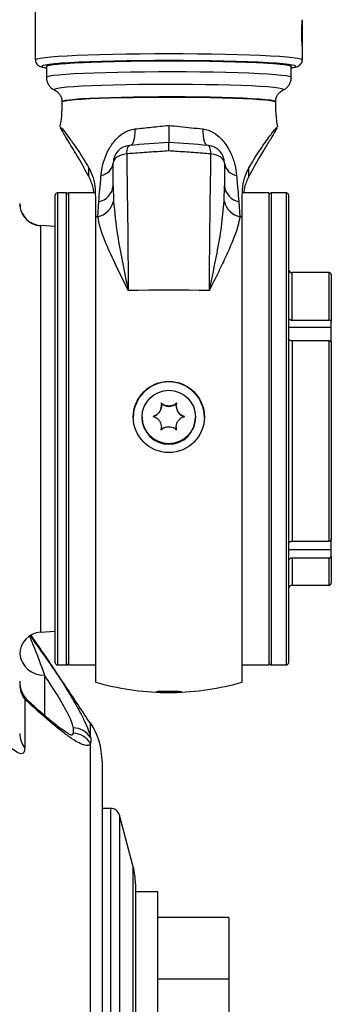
# Model space of a CAD drawing. Extents: x 0 to 8410, y 0 to 5940.
# Tile 35 of 161: x 1464 to 1534, y 2729 to 2950. Entities that reach past the tile are written whole.
import ezdxf

# ---------------------------------------------------------------- set-up
doc = ezdxf.new("R2010")
doc.units = 0
doc.header["$LTSCALE"] = 10
doc.layers.get('0').update_dxf_attribs({"linetype": 'CONTINUOUS'})

msp = doc.modelspace()

# ---------------------------------------------------------------- linework, layer by layer
at = {"color": 7, "linetype": 'CONTINUOUS'}
for p, q in [((1467.64802, 2963.443925), (1467.64802, 2940.921952)), ((1527.648022, 2944.237162), (1527.648022, 2949.59407)), ((1527.648022, 2940.921952), (1527.648022, 2943.956782)), ((1470.148017, 2939.423491), (1470.148017, 2936.926057)), ((1525.148024, 2936.926057), (1525.148024, 2939.423491)), ((1472.00199, 2934.096267), (1472.076734, 2934.063603)), ((1473.648032, 2931.477358), (1473.648032, 2931.366493)), ((1521.64801, 2931.366493), (1521.64801, 2931.477358)), ((1488.824417, 2921.673824), (1488.869002, 2921.67299)), ((1506.471624, 2921.673824), (1506.42704, 2921.67299)), ((1485.148033, 2912.579228), (1485.148033, 2917.686869)), ((1510.148009, 2917.686869), (1510.148009, 2912.579228)), ((1472.148021, 2805.508305), (1472.148021, 2910.508324)), ((1474.648019, 2911.008288), (1472.648015, 2911.008288)), ((1481.11104, 2911.008288), (1475.148013, 2911.008288)), ((1475.148013, 2911.008288), (1475.148013, 2805.126955)), ((1481.148025, 2910.099556), (1481.148025, 2905.624797)), ((1520.148029, 2911.008288), (1514.183124, 2911.008288)), ((1520.148029, 2911.008288), (1520.148029, 2805.126955)), ((1524.048021, 2911.008288), (1520.648023, 2911.008288)), ((1524.548014, 2910.508324), (1524.548014, 2891.183664)), ((1464.16693, 2908.240368), (1464.164545, 2908.270647)), ((1472.148021, 2903.44887), (1468.803337, 2903.682758)), ((1481.148025, 2905.624797), (1481.148025, 2801.154186)), ((1514.148017, 2801.154186), (1514.148017, 2905.624797)), ((1533.648034, 2893.108298), (1525.348028, 2893.108298)), ((1534.148028, 2892.608334), (1534.148028, 2882.115175)), ((1524.548014, 2891.183664), (1524.548014, 2805.508305)), ((1525.348028, 2882.432391), (1533.648034, 2882.432391)), ((1534.148028, 2880.870511), (1534.148028, 2882.115175)), ((1534.148028, 2877.443721), (1534.148028, 2880.870511)), ((1533.648034, 2877.782156), (1525.348028, 2877.782156)), ((1534.148028, 2877.46494), (1534.148028, 2833.188583)), ((1495.988866, 2863.180568), (1495.988866, 2863.238623)), ((1499.331077, 2863.198091), (1499.331077, 2863.139202)), ((1491.648009, 2860.681226), (1491.648009, 2860.635568)), ((1491.648009, 2860.635568), (1491.648009, 2860.562612)), ((1503.648033, 2860.635568), (1503.648033, 2860.681226)), ((1503.648033, 2860.562612), (1503.648033, 2860.635568)), ((1495.964965, 2858.369161), (1495.964965, 2858.428051)), ((1499.307176, 2858.385851), (1499.307176, 2858.327796)), ((1525.348028, 2832.799603), (1533.648034, 2832.799603)), ((1534.148028, 2830.923726), (1534.148028, 2833.188583)), ((1534.148028, 2829.397132), (1534.148028, 2830.923726)), ((1533.648034, 2829.008152), (1525.348028, 2829.008152)), ((1534.148028, 2829.397132), (1534.148028, 2823.408295)), ((1525.348028, 2822.908332), (1533.648034, 2822.908332)), ((1468.799224, 2812.333514), (1472.148021, 2812.56776)), ((1472.648015, 2805.008342), (1474.648019, 2805.008342)), ((1475.148013, 2805.126955), (1475.148013, 2805.008342)), ((1475.148013, 2805.008342), (1481.148025, 2805.008342)), ((1514.148017, 2805.008342), (1520.148029, 2805.008342)), ((1520.148029, 2805.126955), (1520.148029, 2805.008342)), ((1520.648023, 2805.008342), (1524.048021, 2805.008342)), ((1466.103574, 2796.851208), (1466.047605, 2796.900918)), ((1480.051806, 2792.026569), (1480.051508, 2791.856458)), ((1475.270858, 2789.239933), (1475.296607, 2789.242675)), ((1484.611472, 2772.771766), (1482.648035, 2772.771766)), ((1489.641538, 2759.671022), (1486.543944, 2771.287014)), ((1490.148028, 2755.806138), (1490.148028, 2533.021738)), ((1495.148023, 2754.021694), (1490.148028, 2754.021694)), ((1495.148023, 2594.595005), (1495.148023, 2754.021694)), ((1511.148026, 2748.267938), (1495.148023, 2748.267938)), ((1511.148026, 2748.267938), (1511.148026, 2737.838914)), ((1511.148026, 2737.838914), (1511.148026, 2734.417011)), ((1511.148026, 2734.417011), (1495.148023, 2734.417011)), ((1511.148026, 2734.417011), (1511.148026, 2720.855405))]:
    msp.add_line(p, q, dxfattribs=at)
at = {"color": 8, "linetype": 'CONTINUOUS'}
for p, q in [((1471.89801, 2934.201767), (1472.00199, 2934.096267)), ((1479.683568, 2914.708068), (1479.683568, 2916.784098)), ((1515.612473, 2914.708068), (1515.612473, 2916.784098)), ((1485.148033, 2912.579228), (1485.224237, 2909.137894)), ((1510.071804, 2909.137894), (1510.148009, 2912.579228)), ((1472.648015, 2911.008288), (1472.648015, 2805.008342)), ((1474.648019, 2808.403422), (1474.648019, 2911.008288)), ((1520.648023, 2911.008288), (1520.648023, 2805.008342)), ((1524.048021, 2891.499569), (1524.048021, 2911.008288)), ((1481.669059, 2905.63636), (1481.894543, 2909.053137)), ((1513.401499, 2909.053137), (1513.626983, 2905.63636)), ((1468.799224, 2903.624346), (1468.799224, 2812.333514)), ((1525.348028, 2882.432391), (1525.348028, 2893.108298)), ((1533.648034, 2882.432391), (1533.648034, 2893.108298)), ((1524.048021, 2805.008342), (1524.048021, 2891.499569)), ((1524.548014, 2880.870511), (1534.148028, 2880.870511)), ((1525.348028, 2877.782156), (1525.348028, 2832.799603)), ((1533.648034, 2832.799603), (1533.648034, 2877.782156)), ((1524.548014, 2830.923726), (1534.148028, 2830.923726)), ((1525.348028, 2829.008152), (1525.348028, 2822.908332)), ((1533.648034, 2822.908332), (1533.648034, 2829.008152)), ((1474.648019, 2805.008342), (1474.648019, 2808.403422)), ((1469.729473, 2802.678396), (1469.729473, 2793.639948)), ((1476.210376, 2789.69412), (1476.210883, 2790.884306)), ((1484.611472, 2293.27171), (1484.611472, 2772.771766)), ((1486.543944, 2771.287014), (1486.543944, 2294.756402)), ((1489.641538, 2306.372454), (1489.641538, 2759.671022))]:
    msp.add_line(p, q, dxfattribs=at)
at = {"color": 8, "linetype": 'CONTINUOUS', "flags": 128}
for points in [[(1467.648049, 2940.920522), (1467.692008, 2940.995981), (1468.043228, 2941.143324), (1468.741527, 2941.288044), (1469.778707, 2941.428353), (1471.14267, 2941.562821), (1472.817352, 2941.689779), (1474.783173, 2941.807796), (1477.017035, 2941.915323), (1479.492804, 2942.011287), (1482.18139, 2942.094375), (1485.051354, 2942.163755), (1488.068988, 2942.218711), (1491.198918, 2942.258288), (1494.404455, 2942.282249), (1497.648021, 2942.290236), (1500.891586, 2942.282249), (1504.097124, 2942.258288), (1507.227054, 2942.218711), (1510.244688, 2942.163755), (1513.114651, 2942.094375), (1515.803238, 2942.011287), (1518.279006, 2941.915323), (1520.512869, 2941.807796), (1522.47869, 2941.689779), (1524.153372, 2941.562821), (1525.517335, 2941.428353), (1526.554515, 2941.288044), (1527.252813, 2941.143324), (1527.604034, 2940.995981), (1527.648022, 2940.922191)], [(1469.395658, 2939.594437), (1469.327232, 2939.569046), (1469.14803, 2939.423491), (1469.327232, 2939.277937), (1469.862571, 2939.13417), (1470.148017, 2939.082195)], [(1525.451829, 2939.137866), (1525.96881, 2939.277937), (1526.148012, 2939.423491), (1525.96881, 2939.569046), (1525.890937, 2939.597656)], [(1525.148024, 2936.926295), (1525.103172, 2936.997701), (1524.745246, 2937.139918), (1524.034073, 2937.279512), (1522.978922, 2937.414338), (1521.593531, 2937.542846), (1519.895991, 2937.663366), (1517.908415, 2937.774231), (1515.6567, 2937.874009), (1513.170203, 2937.961509), (1510.481378, 2938.035418), (1507.625242, 2938.094904), (1504.63902, 2938.13925), (1501.561692, 2938.167621), (1498.433312, 2938.1799), (1495.29471, 2938.175847), (1492.186775, 2938.155462), (1489.150067, 2938.118984), (1486.224105, 2938.067009), (1483.447095, 2938.000252), (1480.855217, 2937.919428), (1478.482237, 2937.82561), (1476.359119, 2937.72011), (1474.513551, 2937.604238), (1472.969552, 2937.479545), (1471.747299, 2937.347581), (1470.862707, 2937.210132), (1470.327278, 2937.069108), (1470.148017, 2936.926057)], [(1523.263147, 2934.081723), (1523.352792, 2934.132149), (1523.352792, 2934.271266), (1522.991946, 2934.409549), (1522.275349, 2934.544732), (1521.213015, 2934.675266), (1519.819906, 2934.799005), (1518.115511, 2934.9144), (1516.123822, 2935.0199), (1513.872793, 2935.113837), (1511.393984, 2935.194899), (1508.722206, 2935.262133), (1505.894979, 2935.314347), (1502.95197, 2935.351064), (1499.934515, 2935.371568), (1496.884962, 2935.37574), (1493.846109, 2935.363342), (1490.860661, 2935.334732), (1487.970462, 2935.290148), (1485.216131, 2935.230305), (1482.636293, 2935.156037), (1480.267217, 2935.068299), (1478.142103, 2934.968521), (1476.290812, 2934.857895), (1474.739363, 2934.738089), (1473.509451, 2934.610655), (1472.618421, 2934.477617), (1472.078761, 2934.340646), (1471.89801, 2934.201767), (1471.89801, 2934.201767)], [(1521.64801, 2931.477358), (1521.602502, 2931.54483), (1521.23936, 2931.678583), (1520.518621, 2931.809236), (1519.451191, 2931.934883), (1518.053224, 2932.053735), (1516.345968, 2932.163646), (1514.355233, 2932.263305), (1512.111267, 2932.351043), (1509.648015, 2932.425429), (1507.00288, 2932.485511), (1504.215946, 2932.530333), (1501.329412, 2932.559182), (1498.387089, 2932.57158), (1495.433589, 2932.567407), (1492.513617, 2932.546784), (1489.671519, 2932.509829), (1486.950298, 2932.457377), (1484.391262, 2932.389905), (1482.033183, 2932.308723), (1479.911795, 2932.214906), (1478.059282, 2932.109882), (1476.50372, 2931.995322), (1475.268682, 2931.872894), (1474.372884, 2931.744387), (1473.829915, 2931.611945), (1473.648032, 2931.477358), (1473.648032, 2931.477358)], [(1521.64801, 2931.366374), (1521.602502, 2931.433846), (1521.23936, 2931.567599), (1520.518621, 2931.698372), (1519.451191, 2931.824018), (1518.053224, 2931.942751), (1516.345968, 2932.052781), (1514.355233, 2932.152321), (1512.111267, 2932.240059), (1509.648015, 2932.314445), (1507.00288, 2932.374527), (1504.215946, 2932.41935), (1501.329412, 2932.448198), (1498.387089, 2932.460596), (1495.433589, 2932.456543), (1492.513617, 2932.4358), (1489.671519, 2932.398965), (1486.950298, 2932.346393), (1484.391262, 2932.27904), (1482.033183, 2932.197739), (1479.911795, 2932.103922), (1478.059282, 2931.998898), (1476.50372, 2931.884338), (1475.268682, 2931.76191), (1474.372884, 2931.633522), (1473.829915, 2931.500961), (1473.648032, 2931.366493), (1473.648032, 2931.366493)], [(1490.029325, 2925.375749), (1490.010222, 2924.583723), (1489.949008, 2923.848559), (1489.847442, 2923.191001), (1489.708354, 2922.629763), (1489.53571, 2922.180583), (1489.334365, 2921.856214), (1489.162406, 2921.696712)], [(1505.266716, 2925.375749), (1505.28582, 2924.583723), (1505.347034, 2923.848559), (1505.4486, 2923.191001), (1505.587687, 2922.629763), (1505.760332, 2922.180583), (1505.961677, 2921.856214), (1506.133636, 2921.696712)], [(1488.179167, 2919.784595), (1488.218685, 2920.208265), (1488.273998, 2920.58902), (1488.344213, 2920.920302), (1488.428106, 2921.196629), (1488.524278, 2921.413233), (1488.63103, 2921.566297), (1488.746604, 2921.653439), (1488.824417, 2921.673824)], [(1507.116874, 2919.784595), (1507.077356, 2920.208265), (1507.022043, 2920.58902), (1506.951829, 2920.920302), (1506.867936, 2921.196629), (1506.771763, 2921.413233), (1506.665012, 2921.566297), (1506.549438, 2921.653439), (1506.471624, 2921.673824)], [(1488.179167, 2919.784595), (1487.552067, 2919.669439), (1486.968716, 2919.499924), (1486.445089, 2919.280698), (1485.995611, 2919.017722), (1485.632529, 2918.718387), (1485.365858, 2918.390681), (1485.202839, 2918.043663), (1485.148033, 2917.686869)], [(1510.148009, 2917.686869), (1510.093202, 2918.043663), (1509.930184, 2918.390681), (1509.663513, 2918.718387), (1509.300431, 2919.017722), (1508.850952, 2919.280698), (1508.327325, 2919.499924), (1507.743975, 2919.669439), (1507.116874, 2919.784595)], [(1506.763955, 2889.109542), (1504.500677, 2889.125635), (1502.223929, 2889.137198), (1499.93824, 2889.144112), (1497.648021, 2889.146497), (1495.357802, 2889.144112), (1493.072113, 2889.137198), (1490.795364, 2889.125635), (1488.532087, 2889.109542)]]:
    msp.add_lwpolyline(points, dxfattribs=at)
at = {"color": 7, "linetype": 'CONTINUOUS', "flags": 128}
for points in [[(1525.890937, 2939.597656), (1525.433471, 2939.712693), (1524.5487, 2939.852764), (1523.325642, 2939.98747), (1521.779647, 2940.115144), (1519.930204, 2940.233995), (1517.80056, 2940.342714), (1515.417477, 2940.43987), (1512.810936, 2940.524151), (1510.01372, 2940.594723), (1507.060965, 2940.650513), (1503.989866, 2940.690805), (1500.839015, 2940.715243), (1497.648021, 2940.723469), (1494.457027, 2940.715243), (1491.306176, 2940.690805), (1488.235077, 2940.650513), (1485.282322, 2940.594723), (1482.485106, 2940.524151), (1479.878565, 2940.43987), (1477.495482, 2940.342714), (1475.365838, 2940.233995), (1473.516395, 2940.115144), (1471.9704, 2939.98747), (1470.747342, 2939.852764), (1469.862571, 2939.712693), (1469.395658, 2939.594437)], [(1470.148017, 2939.423491), (1470.248898, 2939.53078), (1470.695754, 2939.67252), (1471.49398, 2939.811041), (1472.633144, 2939.944555), (1474.098434, 2940.071155), (1475.870719, 2940.189411), (1477.9269, 2940.297653), (1480.240186, 2940.39457), (1482.780387, 2940.478732), (1485.514452, 2940.549065), (1488.406649, 2940.604855), (1491.419365, 2940.645267), (1494.513264, 2940.669586), (1497.648021, 2940.677811)], [(1470.148017, 2939.423491), (1470.327278, 2939.566423), (1470.862707, 2939.707567), (1471.747299, 2939.845015), (1472.969552, 2939.976861), (1474.513551, 2940.101673), (1476.359119, 2940.217544), (1478.482237, 2940.323045), (1480.855217, 2940.416743), (1483.447095, 2940.497686), (1486.224105, 2940.564443), (1489.150067, 2940.616419), (1492.186775, 2940.652778), (1495.29471, 2940.673162), (1498.433312, 2940.677335), (1501.561692, 2940.665056), (1504.63902, 2940.636565), (1507.625242, 2940.592338), (1510.481378, 2940.532853), (1513.170203, 2940.458943), (1515.6567, 2940.371444), (1517.908415, 2940.271665), (1519.895991, 2940.160801), (1521.593531, 2940.04028), (1522.978922, 2939.911773), (1524.034073, 2939.776828), (1524.745246, 2939.637353), (1525.103172, 2939.495136), (1525.148024, 2939.423491)], [(1497.648021, 2940.677811), (1500.782778, 2940.669586), (1503.876676, 2940.645267), (1506.889393, 2940.604855), (1509.781589, 2940.549065), (1512.515654, 2940.478732), (1515.055855, 2940.39457), (1517.369141, 2940.297653), (1519.425323, 2940.189411), (1521.197607, 2940.071155), (1522.662898, 2939.944555), (1523.802062, 2939.811041), (1524.600288, 2939.67252), (1525.047144, 2939.53078), (1525.148024, 2939.423491)], [(1525.148024, 2939.082195), (1525.433471, 2939.13417), (1525.451829, 2939.137866)], [(1495.964965, 2858.369161), (1495.960017, 2858.212163), (1495.883008, 2857.734968)], [(1499.382963, 2857.717563), (1499.310692, 2858.195593), (1499.307176, 2858.327796)], [(1500.479092, 2798.937609), (1500.287911, 2798.984219), (1499.740204, 2799.024512), (1498.909941, 2799.053122), (1497.909238, 2799.066116), (1496.87325, 2799.061825), (1495.941927, 2799.040605), (1495.241007, 2799.005558), (1494.865169, 2798.961331), (1494.865169, 2798.913886), (1495.241007, 2798.86954), (1495.941927, 2798.834493), (1496.87325, 2798.813392), (1497.909238, 2798.808982), (1498.909941, 2798.821976), (1499.740204, 2798.850586), (1500.287911, 2798.890879), (1500.479092, 2798.937609)]]:
    msp.add_lwpolyline(points, dxfattribs=at)
at = {"color": 7, "linetype": 'CONTINUOUS'}
for centre, radius in [((1497.653801, 2860.68482), 7.994206), ((1497.643092, 2860.67839), 5.995555)]:
    msp.add_circle(centre, radius, dxfattribs=at)
for centre, radius, start, end in [((1489.148021, 2917.686899), 4, 94.64037345, 180), ((1506.148021, 2917.686899), 4, 0, 85.35962655), ((1472.648021, 2910.508296), 0.5, 90, 180), ((1474.648021, 2910.508296), 0.5, 0, 90), ((1520.648021, 2910.508296), 0.5, 90, 180), ((1524.048021, 2910.508296), 0.5, 0, 90), ((1469.14788, 2908.670882), 5, 180.77561899, 186.33574848), ((1469.14788, 2908.670882), 5, 186.33574848, 266.03621785), ((1525.348021, 2893.908296), 0.8, 180, 270), ((1533.648021, 2892.608296), 0.5, 0, 90), ((1497.648021, 2860.556287), 7.999989, 0.04530413, 179.95469587), ((1497.671886, 2865.569925), 2.501822, 225.33095701, 314.10311034), ((1493.49063, 2863.181646), 2.498236, 285.25764868, 359.97527077), ((1501.828747, 2863.13988), 2.49767, 180.01556377, 254.18319123), ((1497.648021, 2860.64032), 6.000014, 180.04537266, 359.95462734), ((1497.648021, 2860.567324), 6.000014, 180.04499281, 359.95500719), ((1525.348021, 2822.108296), 0.8, 90, 180), ((1533.648021, 2823.408296), 0.5, 270, 360), ((1469.148021, 2807.345721), 5, 94, 180), ((1472.648021, 2805.508296), 0.5, 180, 270), ((1474.648021, 2805.508296), 0.5, 270, 360), ((1520.648021, 2805.508296), 0.5, 180, 270), ((1524.048021, 2805.508296), 0.5, 270, 0), ((1470.146983, 2801.300338), 5.998958, 179.39200989, 226.98025137), ((1497.648021, 2858.008296), 59.2, 253.81640058, 269.17586442), ((1497.648021, 2858.008296), 59.2, 270.82413558, 286.18359942), ((1466.648128, 2783.304086), 15.999907, 359.99978344, 33.04668991), ((1484.611464, 2770.771738), 2, 14.93141718, 90), ((1475.148021, 2755.806083), 15, 0, 14.93141718)]:
    msp.add_arc(centre, radius, start, end, dxfattribs=at)
at = {"color": 8, "linetype": 'CONTINUOUS'}
for centre, radius, start, end in [((1481.921532, 2918.184547), 3.275212, 279.09797907, 350.10600334), ((1513.37451, 2918.184547), 3.275212, 189.89399666, 260.90202093), ((1481.180782, 2912.975744), 3.987017, 280.31275615, 354.29240309), ((1514.115259, 2912.975744), 3.987017, 185.70759691, 259.68724385), ((1469.144368, 2908.608744), 4.996334, 180.03440575, 266.03887815), ((1480.522211, 2910.356367), 4.857337, 283.65683847, 345.47206875), ((1514.77383, 2910.356367), 4.857337, 194.52793125, 256.34316153), ((1491.87059, 2434.218227), 471.528501, 91.23969241, 91.30301923), ((1503.425452, 2434.218227), 471.528501, 88.69698077, 88.76030759), ((1469.543308, 2808.101652), 5.42645, 186.14479563, 271.96603985), ((1469.589022, 2800.652025), 5.44101, 180.16893009, 217.69357033), ((1475.946813, 2785.931614), 4.959727, 34.17102879, 86.94797096), ((1469.223396, 2789.597727), 5.075437, 180.31274475, 219.07891306), ((1475.836489, 2784.675855), 5.032174, 33.15136501, 85.73904301)]:
    msp.add_arc(centre, radius, start, end, dxfattribs=at)
at = {"color": 7, "linetype": 'CONTINUOUS'}
for centre, major_axis, start_param, end_param in [((1496.185913, 2920.840592), (30.371991, 2.126001), 1.5194630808, 1.8109236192), ((1499.110129, 2920.840592), (30.371991, -2.126001), 1.3306690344, 1.6221295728)]:
    msp.add_ellipse(centre, major_axis=major_axis, ratio=0.0453560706, start_param=start_param, end_param=end_param, dxfattribs=at)
for points, knots in [([(1527.644267, 2943.956782), (1527.645297, 2943.951503), (1527.649357, 2943.930685), (1527.621908, 2944.240482), (1527.573283, 2944.851766), (1527.522122, 2945.719392), (1527.493708, 2946.716873), (1527.4999, 2947.736089), (1527.538055, 2948.662785), (1527.590714, 2949.3883), (1527.637951, 2949.860561), (1527.644577, 2949.894278), (1527.647873, 2949.911048)], [0, 0, 0, 0, 0.0362897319, 0.1430965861, 0.250098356, 0.3575648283, 0.4650550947, 0.5720759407, 0.6788732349, 0.7860376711, 0.8935837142, 1, 1, 1, 1]), ([(1467.674156, 2940.897037), (1467.689808, 2940.69919), (1467.722004, 2940.292191), (1468.049422, 2939.845523), (1468.374211, 2939.575059), (1468.688715, 2939.40937), (1469.058103, 2939.276452), (1469.486845, 2939.168086), (1469.935444, 2939.100508), (1470.148017, 2939.068486)], [0, 0, 0, 0, 0.0849679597, 0.1747904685, 0.265556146, 0.3729806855, 0.5225744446, 0.7737673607, 1, 1, 1, 1]), ([(1525.743207, 2939.174463), (1525.959696, 2939.218412), (1526.295508, 2939.286585), (1526.700609, 2939.450174), (1527.07566, 2939.676449), (1527.434439, 2940.079771), (1527.663442, 2940.563953), (1527.625944, 2940.854168), (1527.616908, 2940.924098)], [0, 0, 0, 0, 0.3663063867, 0.5682037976, 0.712767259, 0.8361627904, 0.9605221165, 1, 1, 1, 1]), ([(1470.148017, 2936.926057), (1470.177129, 2936.607301), (1470.232102, 2936.005372), (1470.616737, 2935.243499), (1471.087135, 2934.686754), (1471.575226, 2934.313852), (1471.964198, 2934.104355), (1472.150964, 2934.034705), (1472.226908, 2934.006383)], [0, 0, 0, 0, 0.2053374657, 0.3877525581, 0.5540837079, 0.7147779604, 0.8840199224, 1, 1, 1, 1]), ([(1523.245921, 2934.079339), (1523.359206, 2934.130852), (1523.610181, 2934.244975), (1524.11598, 2934.598114), (1524.653922, 2935.18428), (1525.023411, 2935.97278), (1525.194447, 2936.604495), (1525.143922, 2936.922287), (1525.141826, 2936.935474)], [0, 0, 0, 0, 0.1625350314, 0.3600840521, 0.5605891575, 0.7720640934, 0.9905417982, 1, 1, 1, 1]), ([(1472.134521, 2934.027244), (1472.160491, 2934.015295), (1472.266013, 2933.966742), (1472.620115, 2933.733873), (1473.105335, 2933.236045), (1473.510845, 2932.501917), (1473.642388, 2931.868987), (1473.647397, 2931.521436), (1473.648032, 2931.477358)], [0, 0, 0, 0, 0.0683265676, 0.2776263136, 0.4906316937, 0.721924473, 0.964732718, 1, 1, 1, 1]), ([(1521.68267, 2931.477954), (1521.674112, 2931.602889), (1521.644943, 2932.028733), (1521.877655, 2932.693815), (1522.278158, 2933.339671), (1522.720428, 2933.762798), (1523.073051, 2933.991674), (1523.198205, 2934.04812), (1523.252358, 2934.072544)], [0, 0, 0, 0, 0.0933038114, 0.3180274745, 0.5135635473, 0.6928084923, 0.8670796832, 1, 1, 1, 1]), ([(1473.648032, 2931.366493), (1473.627777, 2930.315337), (1473.591926, 2928.454833), (1473.301, 2926.617931), (1473.174443, 2925.81885)], [0, 0, 0, 0, 0.5649843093, 1, 1, 1, 1]), ([(1522.105982, 2925.820281), (1521.953643, 2926.851158), (1521.681784, 2928.690817), (1521.680702, 2930.54989), (1521.680226, 2931.367208)], [0, 0, 0, 0, 0.56036279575, 1, 1, 1, 1]), ([(1479.683568, 2914.708068), (1478.903826, 2916.130543), (1477.73081, 2918.270463), (1476.19829, 2920.814355), (1475.136868, 2922.553155), (1474.214865, 2924.053533), (1473.552131, 2925.164273), (1473.205873, 2925.79041), (1473.250341, 2925.802438), (1473.264744, 2925.806333)], [0, 0, 0, 0, 0.2637511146, 0.3967773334, 0.5305987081, 0.6646456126, 0.8012609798, 0.9356295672, 1, 1, 1, 1]), ([(1473.402789, 2925.739338), (1473.465904, 2925.676636), (1473.629034, 2925.514577), (1474.315322, 2924.656292), (1475.529038, 2923.024195), (1477.457841, 2920.274767), (1478.869784, 2917.965396), (1479.683568, 2916.634371)], [0, 0, 0, 0, 0.0867128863, 0.224118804, 0.451023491, 0.6835928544, 1, 1, 1, 1]), ([(1497.648021, 2926.167895), (1497.648021, 2926.156767), (1497.648021, 2925.543092), (1497.648021, 2924.424083), (1497.648021, 2923.169342), (1497.648021, 2922.376683), (1497.648021, 2922.317635), (1497.648021, 2922.28811)], [0, 0, 0, 0, 0.00495475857, 0.27322777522, 0.51568928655, 0.75783739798, 1, 1, 1, 1]), ([(1515.612473, 2916.634371), (1516.39244, 2917.913926), (1517.56579, 2919.838836), (1519.096722, 2922.06696), (1520.163159, 2923.561721), (1521.0661, 2924.762018), (1521.680284, 2925.535108), (1521.829344, 2925.672705), (1521.878799, 2925.718357)], [0, 0, 0, 0, 0.3034803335, 0.4565432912, 0.6105218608, 0.764757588, 0.9219504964, 1, 1, 1, 1]), ([(1522.01139, 2925.674846), (1521.91735, 2925.495041), (1521.726988, 2925.131065), (1520.986466, 2923.898008), (1519.765142, 2921.909311), (1517.838885, 2918.758261), (1516.426507, 2916.188922), (1515.612473, 2914.708068)], [0, 0, 0, 0, 0.1280734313, 0.2592568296, 0.4758876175, 0.697924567, 1, 1, 1, 1]), ([(1497.648021, 2920.424272), (1497.648021, 2920.433779), (1497.648021, 2920.492372), (1497.648021, 2920.924589), (1497.648021, 2921.618405), (1497.648021, 2922.253895), (1497.648021, 2922.301579), (1497.648021, 2922.325422)], [0, 0, 0, 0, 0.007897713, 0.0486741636, 0.3661801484, 0.6830798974, 1, 1, 1, 1]), ([(1479.683568, 2916.634371), (1480.033798, 2915.904679), (1480.743536, 2914.425963), (1481.105722, 2912.113193), (1481.135501, 2910.695711), (1481.148025, 2910.099556)], [0, 0, 0, 0, 0.3608067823, 0.7311720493, 1, 1, 1, 1]), ([(1480.833759, 2911.008288), (1480.784239, 2911.390743), (1480.614689, 2912.700219), (1480.069515, 2913.875821), (1479.683568, 2914.708068)], [0, 0, 0, 0, 0.29206724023, 1, 1, 1, 1]), ([(1514.148017, 2910.099556), (1514.159563, 2910.669745), (1514.187596, 2912.054059), (1514.533038, 2914.367911), (1515.250068, 2915.873439), (1515.612473, 2916.634371)], [0, 0, 0, 0, 0.2572707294, 0.6246057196, 1, 1, 1, 1]), ([(1515.612473, 2914.708068), (1515.241068, 2913.909532), (1514.695331, 2912.736176), (1514.52067, 2911.426617), (1514.464875, 2911.008288)], [0, 0, 0, 0, 0.6805573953, 1, 1, 1, 1]), ([(1514.148017, 2905.624797), (1514.148017, 2905.701289), (1514.148017, 2907.029679), (1514.148017, 2908.61012), (1514.148017, 2910.099556)], [0, 0, 0, 0, 0.0575826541, 1, 1, 1, 1]), ([(1464.178404, 2908.119132), (1464.17279, 2908.176067), (1464.165925, 2908.245706), (1464.165035, 2908.262766), (1464.164873, 2908.265879)], [0, 0, 0, 0, 0.817575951, 1, 1, 1, 1]), ([(1524.548014, 2882.939627), (1524.549465, 2882.917083), (1524.554581, 2882.837599), (1524.622453, 2882.704561), (1524.785807, 2882.564731), (1524.985982, 2882.48053), (1525.179305, 2882.438914), (1525.291812, 2882.434564), (1525.348028, 2882.432391)], [0, 0, 0, 0, 0.0853788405, 0.3010373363, 0.516542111, 0.7314368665, 0.8658091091, 1, 1, 1, 1]), ([(1534.148028, 2882.115175), (1534.148009, 2882.117241), (1534.147668, 2882.155026), (1534.125236, 2882.228542), (1534.038962, 2882.322702), (1533.908228, 2882.392745), (1533.770025, 2882.427807), (1533.680986, 2882.431153), (1533.648034, 2882.432391)], [0, 0, 0, 0, 0.0124886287, 0.2283698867, 0.4441931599, 0.6594243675, 0.8739597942, 1, 1, 1, 1]), ([(1525.348028, 2877.782156), (1525.347501, 2877.782156), (1525.291396, 2877.782144), (1525.145577, 2877.792009), (1524.923501, 2877.848036), (1524.717473, 2877.961832), (1524.582105, 2878.112075), (1524.548392, 2878.228818), (1524.548027, 2878.287325), (1524.548014, 2878.289391)], [0, 0, 0, 0, 0.0012601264, 0.1342819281, 0.3483205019, 0.5623476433, 0.7768415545, 0.9921204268, 1, 1, 1, 1]), ([(1533.648034, 2877.782156), (1533.702176, 2877.778861), (1533.812312, 2877.772158), (1533.961038, 2877.719542), (1534.075555, 2877.640373), (1534.138568, 2877.550469), (1534.145262, 2877.489951), (1534.148028, 2877.46494)], [0, 0, 0, 0, 0.206487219, 0.4200397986, 0.6340029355, 0.8487419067, 1, 1, 1, 1]), ([(1495.913079, 2863.83598), (1495.957369, 2863.558071), (1496.034115, 2863.076512), (1495.841627, 2862.31634), (1495.492323, 2861.705043), (1494.998834, 2861.219933), (1494.530797, 2860.946032), (1494.241925, 2860.848467), (1494.148066, 2860.816767)], [0, 0, 0, 0, 0.2355396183, 0.408140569, 0.581135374, 0.7450643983, 0.9171669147, 1, 1, 1, 1]), ([(1499.413034, 2863.818695), (1499.18837, 2863.644789), (1498.799108, 2863.343473), (1498.03713, 2863.133797), (1497.332307, 2863.13043), (1496.670633, 2863.311572), (1496.207609, 2863.574572), (1495.985293, 2863.771887), (1495.913079, 2863.83598)], [0, 0, 0, 0, 0.2355650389, 0.4081489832, 0.5811511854, 0.745077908, 0.9171937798, 1, 1, 1, 1]), ([(1501.147976, 2860.782077), (1500.879022, 2860.892847), (1500.41301, 2861.084777), (1499.843596, 2861.643103), (1499.488013, 2862.251316), (1499.319882, 2862.911021), (1499.324843, 2863.438212), (1499.391406, 2863.725387), (1499.413034, 2863.818695)], [0, 0, 0, 0, 0.2355629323, 0.4081556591, 0.5811548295, 0.745078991, 0.9171722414, 1, 1, 1, 1]), ([(1494.148066, 2860.816767), (1494.417024, 2860.719507), (1494.883049, 2860.550985), (1495.452414, 2860.008152), (1495.80808, 2859.4005), (1495.976137, 2858.727703), (1495.971222, 2858.180945), (1495.904636, 2857.878503), (1495.883008, 2857.780268)], [0, 0, 0, 0, 0.2355586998, 0.4081537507, 0.5811382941, 0.7450954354, 0.9172045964, 1, 1, 1, 1]), ([(1499.382963, 2857.762863), (1499.338663, 2858.054282), (1499.261906, 2858.559202), (1499.454459, 2859.334826), (1499.80368, 2859.946702), (1500.297241, 2860.41874), (1500.765222, 2860.673258), (1501.054115, 2860.755391), (1501.147976, 2860.782077)], [0, 0, 0, 0, 0.23555433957, 0.40812706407, 0.58113699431, 0.74506036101, 0.91717012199, 1, 1, 1, 1]), ([(1495.883008, 2857.780268), (1496.107678, 2857.967634), (1496.496959, 2858.292279), (1497.258904, 2858.517463), (1497.963748, 2858.521315), (1498.62537, 2858.327106), (1499.088487, 2858.044686), (1499.310753, 2857.831971), (1499.382963, 2857.762863)], [0, 0, 0, 0, 0.2355543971, 0.4081403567, 0.5811429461, 0.7450724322, 0.9171784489, 1, 1, 1, 1]), ([(1524.548014, 2832.177331), (1524.549682, 2832.207018), (1524.55527, 2832.306528), (1524.625836, 2832.471044), (1524.791254, 2832.640883), (1525.020371, 2832.757968), (1525.218164, 2832.797184), (1525.327851, 2832.799227), (1525.348028, 2832.799603)], [0, 0, 0, 0, 0.0916094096, 0.3070659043, 0.5225003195, 0.7374760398, 0.9517090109, 1, 1, 1, 1]), ([(1534.148028, 2833.188583), (1534.14768, 2833.178007), (1534.145899, 2833.12381), (1534.113001, 2833.026843), (1534.018015, 2832.915691), (1533.897353, 2832.84605), (1533.770698, 2832.806892), (1533.691734, 2832.8022), (1533.648034, 2832.799603)], [0, 0, 0, 0, 0.0522993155, 0.2680155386, 0.4837148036, 0.6987293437, 0.8332731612, 1, 1, 1, 1]), ([(1525.348028, 2829.008152), (1525.292529, 2829.00546), (1525.147702, 2828.998434), (1524.925784, 2828.927651), (1524.719136, 2828.789835), (1524.600701, 2828.628173), (1524.553676, 2828.488915), (1524.549646, 2828.415585), (1524.548014, 2828.385879)], [0, 0, 0, 0, 0.13256171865, 0.34592945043, 0.55960174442, 0.77397838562, 0.90844088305, 1, 1, 1, 1]), ([(1533.648034, 2829.008152), (1533.656949, 2829.008283), (1533.700572, 2829.008924), (1533.799539, 2829.021482), (1533.93556, 2829.069682), (1534.057537, 2829.162069), (1534.13446, 2829.27611), (1534.143687, 2829.358416), (1534.148028, 2829.397132)], [0, 0, 0, 0, 0.0341242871, 0.1669908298, 0.380985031, 0.5950759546, 0.8095306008, 1, 1, 1, 1]), ([(1480.020901, 2791.836192), (1478.18144, 2794.656415), (1473.84063, 2801.311654), (1469.240947, 2807.792147), (1466.590425, 2811.526467)], [0, 0, 0, 0, 0.4237597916, 1, 1, 1, 1]), ([(1466.679712, 2811.583568), (1467.027836, 2811.093591), (1468.193607, 2809.452791), (1470.025637, 2806.776736), (1472.159008, 2803.580176), (1474.123617, 2800.501347), (1475.529008, 2798.221253), (1476.178343, 2797.066704), (1476.326963, 2796.802451)], [0, 0, 0, 0, 0.086898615, 0.2909999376, 0.4992862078, 0.7075508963, 0.9330643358, 1, 1, 1, 1]), ([(1475.786617, 2789.196183), (1475.765595, 2789.203852), (1475.719845, 2789.220541), (1475.356872, 2789.39834), (1474.769962, 2789.745065), (1473.926307, 2790.307038), (1472.839349, 2791.106064), (1471.49707, 2792.162791), (1469.920246, 2793.47539), (1468.120425, 2795.037678), (1466.784508, 2796.250905), (1466.112604, 2796.861102)], [0, 0, 0, 0, 0.072612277, 0.1580311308, 0.2544429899, 0.3609049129, 0.4755332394, 0.5946912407, 0.7258516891, 0.8621161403, 1, 1, 1, 1]), ([(1482.648035, 2783.284475), (1482.648035, 2783.290827), (1482.648035, 2783.448062), (1482.648035, 2782.775047), (1482.648035, 2781.042126), (1482.648035, 2778.094109), (1482.648035, 2774.145804), (1482.648035, 2769.379235), (1482.648035, 2764.097317), (1482.648035, 2758.336704), (1482.648035, 2751.808965), (1482.648035, 2744.541151), (1482.648035, 2736.606892), (1482.648035, 2728.122596), (1482.648035, 2719.110289), (1482.648035, 2709.623757), (1482.648035, 2699.44373), (1482.648035, 2688.621146), (1482.648035, 2677.129891), (1482.648035, 2665.248984), (1482.648035, 2653.025343), (1482.648035, 2640.556803), (1482.648035, 2627.698936), (1482.648035, 2614.494737), (1482.648035, 2600.97953), (1482.648035, 2586.892311), (1482.648035, 2572.312002), (1482.648035, 2557.280729), (1482.648035, 2542.736621), (1482.648035, 2528.688005), (1482.648035, 2515.703385), (1482.648035, 2503.98206), (1482.648035, 2493.544587), (1482.648035, 2483.86695), (1482.648035, 2474.245201), (1482.648035, 2463.106123), (1482.648035, 2450.577567), (1482.648035, 2436.725636), (1482.648035, 2423.018037), (1482.648035, 2395.592373), (1482.648035, 2335.955737), (1482.648035, 2246.360325), (1482.648035, 2175.139702), (1482.648035, 2140.557577)], [0, 0, 0, 0, 0.0008958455, 0.0221768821, 0.0435591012, 0.0640723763, 0.0846777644, 0.1047777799, 0.1220138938, 0.1393196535, 0.156684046, 0.1741341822, 0.1916374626, 0.2092082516, 0.22597821, 0.2430067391, 0.2600877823, 0.2776352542, 0.2952395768, 0.3131058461, 0.3302833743, 0.3475301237, 0.3648316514, 0.3822155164, 0.3996545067, 0.4171616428, 0.4358978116, 0.4544922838, 0.4731546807, 0.4897587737, 0.5064117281, 0.5211855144, 0.5332762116, 0.5453669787, 0.5575327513, 0.5696982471, 0.5879223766, 0.6061622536, 0.6244215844, 0.6426722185, 0.7157791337, 0.8619927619, 1, 1, 1, 1])]:
    msp.add_open_spline(points, degree=3, knots=knots, dxfattribs=at)
at = {"color": 8, "linetype": 'CONTINUOUS'}
for points, knots in [([(1490.029325, 2925.375749), (1491.263292, 2925.510771), (1493.761473, 2925.784125), (1496.342089, 2926.038943), (1497.648021, 2926.167895)], [0, 0, 0, 0, 0.4939459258, 1, 1, 1, 1]), ([(1497.648021, 2926.167895), (1498.473333, 2926.086929), (1501.049424, 2925.834204), (1503.560276, 2925.561254), (1505.266716, 2925.375749)], [0, 0, 0, 0, 0.3203740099, 1, 1, 1, 1]), ([(1482.439419, 2914.950539), (1482.465769, 2915.219414), (1482.558514, 2916.165796), (1482.936245, 2917.94932), (1483.802125, 2920.240781), (1484.965393, 2922.148421), (1486.212517, 2923.540106), (1487.593898, 2924.622137), (1488.930801, 2925.214229), (1489.824348, 2925.345611), (1490.029325, 2925.375749)], [0, 0, 0, 0, 0.06741683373, 0.237293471, 0.41873405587, 0.58740599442, 0.69421052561, 0.80516464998, 0.9553052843, 1, 1, 1, 1]), ([(1505.266716, 2925.375749), (1505.68607, 2925.298862), (1506.887253, 2925.07863), (1508.742461, 2923.948003), (1510.436069, 2922.059012), (1511.717923, 2919.750183), (1512.559191, 2917.312108), (1512.757734, 2915.735703), (1512.856623, 2914.950539)], [0, 0, 0, 0, 0.09172777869, 0.2627419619, 0.44979988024, 0.61240226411, 0.80694828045, 1, 1, 1, 1]), ([(1497.648021, 2920.424272), (1496.313764, 2920.340723), (1493.626267, 2920.172437), (1490.46372, 2919.952635), (1488.66366, 2919.820232), (1488.179167, 2919.784595)], [0, 0, 0, 0, 0.41880527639, 0.84356926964, 1, 1, 1, 1]), ([(1488.179167, 2919.784595), (1488.238781, 2916.0524), (1488.40153, 2905.863299), (1488.481444, 2895.608244), (1488.532087, 2889.109542)], [0, 0, 0, 0, 0.3662928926, 1, 1, 1, 1]), ([(1507.116874, 2919.784595), (1505.812466, 2919.879278), (1503.185089, 2920.069991), (1499.995112, 2920.279572), (1498.145776, 2920.393585), (1497.648021, 2920.424272)], [0, 0, 0, 0, 0.41880526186, 0.84356942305, 1, 1, 1, 1]), ([(1506.763955, 2889.109542), (1506.814597, 2895.608244), (1506.894511, 2905.863299), (1507.057261, 2916.0524), (1507.116874, 2919.784595)], [0, 0, 0, 0, 0.6337071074, 1, 1, 1, 1]), ([(1481.894543, 2909.053137), (1481.987014, 2909.961169), (1482.173018, 2911.787645), (1482.350282, 2913.892242), (1482.439419, 2914.950539)], [0, 0, 0, 0, 0.497149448, 1, 1, 1, 1]), ([(1512.856623, 2914.950539), (1512.944719, 2913.904111), (1513.12194, 2911.799052), (1513.307953, 2909.971972), (1513.401499, 2909.053137)], [0, 0, 0, 0, 0.4971015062, 1, 1, 1, 1]), ([(1485.224237, 2909.137894), (1485.469937, 2906.620141), (1485.900167, 2902.211454), (1487.193053, 2895.488853), (1488.070417, 2891.283476), (1488.529116, 2889.12353), (1488.532087, 2889.109542)], [0, 0, 0, 0, 0.39838272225, 0.69758422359, 0.99804154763, 1, 1, 1, 1]), ([(1506.763955, 2889.109542), (1506.766926, 2889.12353), (1507.376034, 2891.991746), (1508.387473, 2896.853334), (1509.569104, 2903.482212), (1509.903941, 2907.249328), (1510.071804, 2909.137894)], [0, 0, 0, 0, 0.001958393, 0.4015695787, 0.6999891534, 1, 1, 1, 1]), ([(1488.532087, 2889.109542), (1488.526076, 2889.121821), (1487.582324, 2891.049941), (1485.736852, 2894.765591), (1483.671385, 2899.225172), (1482.277949, 2902.833951), (1481.872801, 2904.698641), (1481.669059, 2905.63636)], [0, 0, 0, 0, 0.0018953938, 0.2976100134, 0.5985786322, 0.7981323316, 1, 1, 1, 1]), ([(1513.626983, 2905.63636), (1513.488142, 2904.95169), (1513.210429, 2903.582191), (1512.190254, 2900.592751), (1510.655111, 2897.076722), (1508.647338, 2892.940124), (1507.40847, 2890.426298), (1506.769966, 2889.121821), (1506.763955, 2889.109542)], [0, 0, 0, 0, 0.1483239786, 0.2966826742, 0.600807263, 0.7986849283, 0.9981049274, 1, 1, 1, 1]), ([(1466.348847, 2811.371853), (1466.612066, 2810.77795), (1467.814018, 2808.065978), (1468.889508, 2805.040958), (1469.729473, 2802.678396)], [0, 0, 0, 0, 0.2189930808, 1, 1, 1, 1]), ([(1476.210883, 2790.884306), (1476.073626, 2791.375814), (1475.815155, 2792.301388), (1474.919443, 2794.216341), (1473.733295, 2796.399538), (1472.184359, 2798.960698), (1470.777075, 2801.128265), (1469.907521, 2802.41494), (1469.729473, 2802.678396)], [0, 0, 0, 0, 0.2055359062, 0.3870510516, 0.5704991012, 0.7597396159, 0.9508050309, 1, 1, 1, 1]), ([(1465.283444, 2786.398222), (1465.244363, 2785.993677), (1465.165862, 2785.181074), (1464.359949, 2784.911784), (1463.052185, 2785.624358), (1461.608812, 2786.922416), (1460.205611, 2788.425), (1458.504662, 2790.432527), (1456.45525, 2793.074155), (1454.399819, 2795.913833), (1453.159194, 2797.706639), (1452.677836, 2798.40224)], [0, 0, 0, 0, 0.11675915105, 0.23453242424, 0.34217045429, 0.44003063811, 0.52365864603, 0.60746857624, 0.75626930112, 0.90543355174, 1, 1, 1, 1]), ([(1465.283593, 2797.325184), (1465.283452, 2795.951141), (1465.283115, 2792.671433), (1465.283323, 2788.703676), (1465.283444, 2786.398222)], [0, 0, 0, 0, 0.4189529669, 1, 1, 1, 1]), ([(1480.049571, 2787.427713), (1479.947018, 2787.259829), (1479.716828, 2786.882992), (1478.877254, 2786.885359), (1477.581467, 2787.386878), (1475.865659, 2788.413499), (1473.752939, 2789.947417), (1471.278207, 2791.952822), (1468.475311, 2794.381258), (1466.364292, 2796.328386), (1465.283593, 2797.325184)], [0, 0, 0, 0, 0.1008123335, 0.2262852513, 0.3521664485, 0.4777062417, 0.6065758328, 0.7357841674, 0.8647394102, 1, 1, 1, 1]), ([(1466.047605, 2796.900918), (1465.963252, 2796.982162), (1465.698325, 2797.237323), (1465.451696, 2797.289571), (1465.283593, 2797.325184)], [0, 0, 0, 0, 0.3184005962, 1, 1, 1, 1]), ([(1476.326963, 2796.802451), (1476.699354, 2796.155156), (1477.621528, 2794.552223), (1478.703666, 2792.406468), (1479.648236, 2790.266876), (1479.912593, 2789.248082), (1480.050316, 2788.717319)], [0, 0, 0, 0, 0.1799211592, 0.4455490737, 0.7111473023, 1, 1, 1, 1]), ([(1480.050316, 2788.717319), (1480.050715, 2789.334468), (1480.051554, 2790.633413), (1480.051997, 2791.688035), (1480.052014, 2792.123057), (1480.051816, 2792.031253), (1480.051806, 2792.026569)], [0, 0, 0, 0, 0.3059130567, 0.6438711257, 0.9818291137, 1, 1, 1, 1]), ([(1475.644638, 2789.279749), (1475.714795, 2789.282912), (1476.01168, 2789.296299), (1476.124339, 2789.521861), (1476.210376, 2789.69412)], [0, 0, 0, 0, 0.2363091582, 1, 1, 1, 1]), ([(1480.050316, 2788.717319), (1480.107929, 2788.428109), (1480.223775, 2787.846571), (1480.107846, 2787.56783), (1480.049571, 2787.427713)], [0, 0, 0, 0, 0.4973203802, 1, 1, 1, 1]), ([(1479.857376, 2137.158324), (1479.939658, 2171.788311), (1480.090036, 2235.077768), (1480.045464, 2312.649993), (1480.051443, 2366.803167), (1480.050526, 2399.0656), (1480.05038, 2421.925539), (1480.050056, 2438.423264), (1480.0507, 2451.438587), (1480.04973, 2462.788593), (1480.050113, 2472.409989), (1480.049929, 2482.197825), (1480.04992, 2492.162817), (1480.049963, 2502.266017), (1480.05016, 2512.493021), (1480.050675, 2525.165303), (1480.050999, 2540.270116), (1480.051379, 2557.184296), (1480.049817, 2573.490559), (1480.048813, 2588.715145), (1480.049844, 2603.380261), (1480.050637, 2617.304518), (1480.050032, 2630.859181), (1480.048978, 2644.073876), (1480.048588, 2657.044079), (1480.048733, 2670.313005), (1480.049166, 2683.710183), (1480.050489, 2697.534616), (1480.05196, 2710.790499), (1480.052086, 2723.369317), (1480.051262, 2734.57783), (1480.049949, 2744.686527), (1480.048083, 2753.310219), (1480.04856, 2760.826626), (1480.050042, 2767.121914), (1480.050673, 2772.606987), (1480.049328, 2777.307921), (1480.048232, 2781.385708), (1480.048377, 2784.826206), (1480.049176, 2786.566613), (1480.049571, 2787.427713)], [0, 0, 0, 0, 0.1436665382, 0.2625636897, 0.3220122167, 0.3684095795, 0.3965170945, 0.4167981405, 0.437095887, 0.4497465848, 0.4624156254, 0.4753522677, 0.4883082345, 0.5013722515, 0.5146001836, 0.527849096, 0.5502144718, 0.5726820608, 0.593016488, 0.6134278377, 0.6322764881, 0.6511859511, 0.669548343, 0.6879667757, 0.706712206, 0.7255185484, 0.7470327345, 0.7686372, 0.7924466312, 0.8148868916, 0.8374306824, 0.8583949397, 0.8794421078, 0.8976231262, 0.9158606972, 0.9328719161, 0.9499289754, 0.966707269, 0.983527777, 1, 1, 1, 1])]:
    msp.add_open_spline(points, degree=3, knots=knots, dxfattribs=at)

doc.saveas('drawing.dxf')
